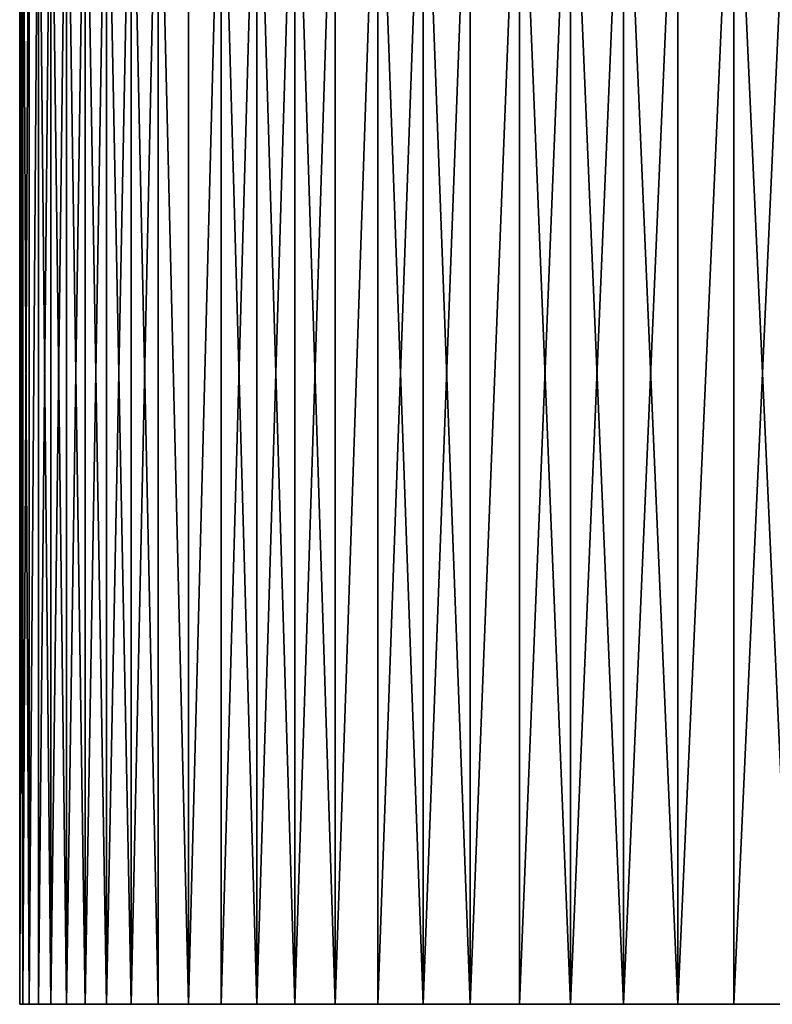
# Model space of a CAD drawing. Header units: millimetres. Extents: x 0 to 3270, y -325 to 325.
# Tile 201 of 256: x 1655 to 1658, y -41 to -37. Entities that reach past the tile are written whole.
import ezdxf

# ---------------------------------------------------------------- set-up
doc = ezdxf.new("R2010")
doc.units = ezdxf.units.MM
doc.layers.add('M6_A2_1660_793', color=7, linetype='Continuous')
doc.layers.add('M6_A2_1660_823', color=7, linetype='Continuous')

# ---------------------------------------------------------------- blocks, each defined once
blk = doc.blocks.new('M6_A2_1660_793')
at = {"layer": 'M6_A2_1660_793'}
for points in [[(1655.0016, -36, 792.8753), (1655.014, -41, 792.6263), (1655.0016, -41, 792.8753)], [(1655.0016, -36, 792.8753), (1655.014, -36, 792.6263), (1655.014, -41, 792.6263)], [(1655.0016, -36, 793.1247), (1655.0016, -41, 792.8753), (1655.0016, -41, 793.1247)], [(1655.0016, -36, 793.1247), (1655.0016, -36, 792.8753), (1655.0016, -41, 792.8753)], [(1655.014, -36, 793.3737), (1655.0016, -41, 793.1247), (1655.014, -41, 793.3737)], [(1655.014, -36, 793.3737), (1655.0016, -36, 793.1247), (1655.0016, -41, 793.1247)], [(1655.014, -36, 792.6263), (1655.0388, -41, 792.3783), (1655.014, -41, 792.6263)], [(1655.014, -36, 792.6263), (1655.0388, -36, 792.3783), (1655.0388, -41, 792.3783)], [(1655.0388, -36, 793.6217), (1655.014, -41, 793.3737), (1655.0388, -41, 793.6217)], [(1655.0388, -36, 793.6217), (1655.014, -36, 793.3737), (1655.014, -41, 793.3737)], [(1655.076, -36, 792.1318), (1655.076, -41, 792.1318), (1655.0388, -41, 792.3783)], [(1655.0388, -36, 792.3783), (1655.076, -36, 792.1318), (1655.0388, -41, 792.3783)], [(1655.076, -36, 793.8682), (1655.0388, -41, 793.6217), (1655.076, -41, 793.8682)], [(1655.076, -36, 793.8682), (1655.0388, -36, 793.6217), (1655.0388, -41, 793.6217)], [(1655.076, -36, 792.1318), (1655.1254, -36, 791.8874), (1655.1254, -41, 791.8874)], [(1655.076, -36, 792.1318), (1655.1254, -41, 791.8874), (1655.076, -41, 792.1318)], [(1655.1254, -36, 794.1126), (1655.076, -41, 793.8682), (1655.1254, -41, 794.1126)], [(1655.1254, -36, 794.1126), (1655.076, -36, 793.8682), (1655.076, -41, 793.8682)], [(1655.1254, -36, 791.8874), (1655.1869, -36, 791.6458), (1655.1869, -41, 791.6458)], [(1655.1254, -36, 791.8874), (1655.1869, -41, 791.6458), (1655.1254, -41, 791.8874)], [(1655.1869, -36, 794.3542), (1655.1254, -41, 794.1126), (1655.1869, -41, 794.3542)], [(1655.1869, -36, 794.3542), (1655.1254, -36, 794.1126), (1655.1254, -41, 794.1126)], [(1655.1869, -36, 791.6458), (1655.2604, -36, 791.4076), (1655.2604, -41, 791.4076)], [(1655.1869, -36, 791.6458), (1655.2604, -41, 791.4076), (1655.1869, -41, 791.6458)], [(1655.2604, -36, 794.5924), (1655.1869, -41, 794.3542), (1655.2604, -41, 794.5924)], [(1655.2604, -36, 794.5924), (1655.1869, -36, 794.3542), (1655.1869, -41, 794.3542)], [(1655.2604, -36, 791.4076), (1655.3456, -36, 791.1733), (1655.3456, -41, 791.1733)], [(1655.2604, -36, 791.4076), (1655.3456, -41, 791.1733), (1655.2604, -41, 791.4076)], [(1655.3456, -36, 794.8267), (1655.2604, -41, 794.5924), (1655.3456, -41, 794.8267)], [(1655.3456, -36, 794.8267), (1655.2604, -36, 794.5924), (1655.2604, -41, 794.5924)], [(1655.3456, -36, 791.1733), (1655.4425, -41, 790.9436), (1655.3456, -41, 791.1733)], [(1655.3456, -36, 791.1733), (1655.4425, -36, 790.9436), (1655.4425, -41, 790.9436)], [(1655.4425, -36, 795.0564), (1655.3456, -41, 794.8267), (1655.4425, -41, 795.0564)], [(1655.4425, -36, 795.0564), (1655.3456, -36, 794.8267), (1655.3456, -41, 794.8267)], [(1655.4425, -36, 790.9436), (1655.5506, -41, 790.7189), (1655.4425, -41, 790.9436)], [(1655.4425, -36, 790.9436), (1655.5506, -36, 790.7189), (1655.5506, -41, 790.7189)], [(1655.5506, -36, 795.2811), (1655.4425, -41, 795.0564), (1655.5506, -41, 795.2811)], [(1655.5506, -36, 795.2811), (1655.4425, -36, 795.0564), (1655.4425, -41, 795.0564)], [(1655.5506, -36, 790.7189), (1655.6699, -41, 790.5), (1655.5506, -41, 790.7189)], [(1655.5506, -36, 790.7189), (1655.6699, -36, 790.5), (1655.6699, -41, 790.5)], [(1655.5506, -36, 795.2811), (1655.5506, -41, 795.2811), (1655.6699, -41, 795.5)], [(1655.6699, -36, 795.5), (1655.5506, -36, 795.2811), (1655.6699, -41, 795.5)], [(1655.7999, -36, 790.2873), (1655.7999, -41, 790.2873), (1655.6699, -41, 790.5)], [(1655.6699, -36, 790.5), (1655.7999, -36, 790.2873), (1655.6699, -41, 790.5)], [(1655.7999, -36, 795.7127), (1655.6699, -41, 795.5), (1655.7999, -41, 795.7127)], [(1655.7999, -36, 795.7127), (1655.6699, -36, 795.5), (1655.6699, -41, 795.5)], [(1655.7999, -36, 790.2873), (1655.9403, -41, 790.0813), (1655.7999, -41, 790.2873)], [(1655.7999, -36, 790.2873), (1655.9403, -36, 790.0813), (1655.9403, -41, 790.0813)], [(1655.9403, -36, 795.9187), (1655.7999, -41, 795.7127), (1655.9403, -41, 795.9187)], [(1655.9403, -36, 795.9187), (1655.7999, -36, 795.7127), (1655.7999, -41, 795.7127)], [(1655.9403, -36, 790.0813), (1656.0908, -41, 789.8826), (1655.9403, -41, 790.0813)], [(1655.9403, -36, 790.0813), (1656.0908, -36, 789.8826), (1656.0908, -41, 789.8826)], [(1656.0908, -36, 796.1174), (1655.9403, -41, 795.9187), (1656.0908, -41, 796.1174)], [(1656.0908, -36, 796.1174), (1655.9403, -36, 795.9187), (1655.9403, -41, 795.9187)], [(1656.0908, -36, 789.8826), (1656.2511, -41, 789.6916), (1656.0908, -41, 789.8826)], [(1656.0908, -36, 789.8826), (1656.2511, -36, 789.6916), (1656.2511, -41, 789.6916)], [(1656.2511, -36, 796.3084), (1656.0908, -41, 796.1174), (1656.2511, -41, 796.3084)], [(1656.2511, -36, 796.3084), (1656.0908, -36, 796.1174), (1656.0908, -41, 796.1174)], [(1656.4207, -36, 789.5088), (1656.4207, -41, 789.5088), (1656.2511, -41, 789.6916)], [(1656.2511, -36, 789.6916), (1656.4207, -36, 789.5088), (1656.2511, -41, 789.6916)], [(1656.4207, -36, 796.4912), (1656.2511, -41, 796.3084), (1656.4207, -41, 796.4912)], [(1656.4207, -36, 796.4912), (1656.2511, -36, 796.3084), (1656.2511, -41, 796.3084)], [(1656.4207, -36, 789.5088), (1656.5991, -41, 789.3347), (1656.4207, -41, 789.5088)], [(1656.4207, -36, 789.5088), (1656.5991, -36, 789.3347), (1656.5991, -41, 789.3347)], [(1656.5991, -36, 796.6653), (1656.4207, -41, 796.4912), (1656.5991, -41, 796.6653)], [(1656.5991, -36, 796.6653), (1656.4207, -36, 796.4912), (1656.4207, -41, 796.4912)], [(1656.5991, -36, 789.3347), (1656.7861, -41, 789.1698), (1656.5991, -41, 789.3347)], [(1656.5991, -36, 789.3347), (1656.7861, -36, 789.1698), (1656.7861, -41, 789.1698)], [(1656.7861, -36, 796.8302), (1656.5991, -36, 796.6653), (1656.5991, -41, 796.6653)], [(1656.7861, -36, 796.8302), (1656.5991, -41, 796.6653), (1656.7861, -41, 796.8302)], [(1656.981, -36, 789.0143), (1656.981, -41, 789.0143), (1656.7861, -41, 789.1698)], [(1656.7861, -36, 789.1698), (1656.981, -36, 789.0143), (1656.7861, -41, 789.1698)], [(1656.981, -36, 796.9857), (1656.7861, -36, 796.8302), (1656.7861, -41, 796.8302)], [(1656.981, -36, 796.9857), (1656.7861, -41, 796.8302), (1656.981, -41, 796.9857)], [(1656.981, -36, 789.0143), (1657.1834, -41, 788.8688), (1656.981, -41, 789.0143)], [(1656.981, -36, 789.0143), (1657.1834, -36, 788.8688), (1657.1834, -41, 788.8688)], [(1657.1834, -36, 797.1312), (1656.981, -36, 796.9857), (1656.981, -41, 796.9857)], [(1657.1834, -36, 797.1312), (1656.981, -41, 796.9857), (1657.1834, -41, 797.1312)], [(1657.1834, -36, 788.8688), (1657.3928, -41, 788.7335), (1657.1834, -41, 788.8688)], [(1657.1834, -36, 788.8688), (1657.3928, -36, 788.7335), (1657.3928, -41, 788.7335)], [(1657.3928, -36, 797.2665), (1657.1834, -36, 797.1312), (1657.1834, -41, 797.1312)], [(1657.3928, -36, 797.2665), (1657.1834, -41, 797.1312), (1657.3928, -41, 797.2665)], [(1657.3928, -36, 788.7335), (1657.6087, -36, 788.6089), (1657.6087, -41, 788.6089)], [(1657.3928, -36, 788.7335), (1657.6087, -41, 788.6089), (1657.3928, -41, 788.7335)], [(1657.6087, -36, 797.3911), (1657.3928, -36, 797.2665), (1657.3928, -41, 797.2665)], [(1657.6087, -36, 797.3911), (1657.3928, -41, 797.2665), (1657.6087, -41, 797.3911)], [(1657.8306, -36, 788.4952), (1657.8306, -41, 788.4952), (1657.6087, -41, 788.6089)], [(1657.6087, -36, 788.6089), (1657.8306, -36, 788.4952), (1657.6087, -41, 788.6089)], [(1657.8306, -36, 797.5048), (1657.6087, -36, 797.3911), (1657.6087, -41, 797.3911)], [(1657.8306, -36, 797.5048), (1657.6087, -41, 797.3911), (1657.8306, -41, 797.5048)], [(1657.8306, -36, 788.4952), (1658.0578, -36, 788.3926), (1658.0578, -41, 788.3926)], [(1657.8306, -36, 788.4952), (1658.0578, -41, 788.3926), (1657.8306, -41, 788.4952)], [(1658.0578, -36, 797.6074), (1657.8306, -36, 797.5048), (1657.8306, -41, 797.5048)], [(1658.0578, -36, 797.6074), (1657.8306, -41, 797.5048), (1658.0578, -41, 797.6074)], [(1655.5506, -41, 790.7189), (1655.0016, -41, 792.8753), (1655.3456, -41, 791.1733)], [(1655.2604, -41, 791.4076), (1655.0016, -41, 792.8753), (1655.1254, -41, 791.8874)], [(1655.1254, -41, 791.8874), (1655.0016, -41, 792.8753), (1655.0388, -41, 792.3783)], [(1655.3456, -41, 791.1733), (1655.0016, -41, 792.8753), (1655.2604, -41, 791.4076)], [(1655.0388, -41, 792.3783), (1655.0016, -41, 792.8753), (1655.014, -41, 792.6263)], [(1655.7999, -41, 790.2873), (1655.0016, -41, 793.1247), (1655.5506, -41, 790.7189)], [(1655.5506, -41, 790.7189), (1655.0016, -41, 793.1247), (1655.0016, -41, 792.8753)], [(1655.7999, -41, 790.2873), (1655.014, -41, 793.3737), (1655.0016, -41, 793.1247)], [(1655.7999, -41, 790.2873), (1655.076, -41, 793.8682), (1655.014, -41, 793.3737)], [(1655.014, -41, 793.3737), (1655.076, -41, 793.8682), (1655.0388, -41, 793.6217)], [(1655.1254, -41, 791.8874), (1655.0388, -41, 792.3783), (1655.076, -41, 792.1318)], [(1655.076, -41, 793.8682), (1655.1869, -41, 794.3542), (1655.1254, -41, 794.1126)], [(1655.076, -41, 793.8682), (1655.2604, -41, 794.5924), (1655.1869, -41, 794.3542)], [(1655.076, -41, 793.8682), (1655.3456, -41, 794.8267), (1655.2604, -41, 794.5924)], [(1655.076, -41, 793.8682), (1655.5506, -41, 795.2811), (1655.3456, -41, 794.8267)], [(1655.076, -41, 793.8682), (1655.9403, -41, 795.9187), (1655.5506, -41, 795.2811)], [(1655.7999, -41, 790.2873), (1655.9403, -41, 795.9187), (1655.076, -41, 793.8682)], [(1655.2604, -41, 791.4076), (1655.1254, -41, 791.8874), (1655.1869, -41, 791.6458)], [(1655.5506, -41, 790.7189), (1655.3456, -41, 791.1733), (1655.4425, -41, 790.9436)], [(1655.3456, -41, 794.8267), (1655.5506, -41, 795.2811), (1655.4425, -41, 795.0564)], [(1655.7999, -41, 790.2873), (1655.5506, -41, 790.7189), (1655.6699, -41, 790.5)], [(1655.5506, -41, 795.2811), (1655.9403, -41, 795.9187), (1655.6699, -41, 795.5)], [(1655.6699, -41, 795.5), (1655.9403, -41, 795.9187), (1655.7999, -41, 795.7127)], [(1656.0908, -41, 789.8826), (1655.7999, -41, 790.2873), (1655.9403, -41, 790.0813)], [(1656.0908, -41, 789.8826), (1655.9403, -41, 795.9187), (1655.7999, -41, 790.2873)], [(1655.9403, -41, 795.9187), (1656.4207, -41, 796.4912), (1656.0908, -41, 796.1174)], [(1655.9403, -41, 795.9187), (1656.5991, -41, 796.6653), (1656.4207, -41, 796.4912)], [(1656.0908, -41, 789.8826), (1656.5991, -41, 796.6653), (1655.9403, -41, 795.9187)], [(1656.4207, -41, 789.5088), (1656.0908, -41, 789.8826), (1656.2511, -41, 789.6916)], [(1656.0908, -41, 796.1174), (1656.4207, -41, 796.4912), (1656.2511, -41, 796.3084)], [(1656.4207, -41, 789.5088), (1656.5991, -41, 796.6653), (1656.0908, -41, 789.8826)], [(1656.5991, -41, 789.3347), (1656.5991, -41, 796.6653), (1656.4207, -41, 789.5088)], [(1656.7861, -41, 789.1698), (1656.981, -41, 789.0143), (1656.5991, -41, 789.3347)], [(1656.981, -41, 789.0143), (1656.5991, -41, 796.6653), (1656.5991, -41, 789.3347)], [(1656.5991, -41, 796.6653), (1656.981, -41, 796.9857), (1656.7861, -41, 796.8302)], [(1656.5991, -41, 796.6653), (1657.3928, -41, 797.2665), (1656.981, -41, 796.9857)], [(1656.981, -41, 789.0143), (1657.3928, -41, 797.2665), (1656.5991, -41, 796.6653)], [(1657.1834, -41, 788.8688), (1657.3928, -41, 788.7335), (1656.981, -41, 789.0143)], [(1656.981, -41, 796.9857), (1657.3928, -41, 797.2665), (1657.1834, -41, 797.1312)], [(1657.3928, -41, 788.7335), (1657.3928, -41, 797.2665), (1656.981, -41, 789.0143)], [(1657.6087, -41, 788.6089), (1657.8306, -41, 788.4952), (1657.3928, -41, 788.7335)], [(1657.3928, -41, 797.2665), (1657.8306, -41, 797.5048), (1657.6087, -41, 797.3911)], [(1657.8306, -41, 788.4952), (1657.8306, -41, 797.5048), (1657.3928, -41, 788.7335)], [(1657.3928, -41, 788.7335), (1657.8306, -41, 797.5048), (1657.3928, -41, 797.2665)], [(1658.0578, -41, 788.3926), (1658.0578, -41, 797.6074), (1657.8306, -41, 788.4952)], [(1657.8306, -41, 788.4952), (1658.0578, -41, 797.6074), (1657.8306, -41, 797.5048)]]:
    blk.add_3dface(points, dxfattribs=at)
blk = doc.blocks.new('M6_A2_1660_823')
at = {"layer": 'M6_A2_1660_823'}
for points in [[(1655.0016, -36, 822.8753), (1655.014, -41, 822.6263), (1655.0016, -41, 822.8753)], [(1655.0016, -36, 822.8753), (1655.014, -36, 822.6263), (1655.014, -41, 822.6263)], [(1655.0016, -36, 823.1247), (1655.0016, -41, 822.8753), (1655.0016, -41, 823.1247)], [(1655.0016, -36, 823.1247), (1655.0016, -36, 822.8753), (1655.0016, -41, 822.8753)], [(1655.014, -36, 823.3737), (1655.0016, -41, 823.1247), (1655.014, -41, 823.3737)], [(1655.014, -36, 823.3737), (1655.0016, -36, 823.1247), (1655.0016, -41, 823.1247)], [(1655.014, -36, 822.6263), (1655.0388, -41, 822.3783), (1655.014, -41, 822.6263)], [(1655.014, -36, 822.6263), (1655.0388, -36, 822.3783), (1655.0388, -41, 822.3783)], [(1655.0388, -36, 823.6217), (1655.014, -41, 823.3737), (1655.0388, -41, 823.6217)], [(1655.0388, -36, 823.6217), (1655.014, -36, 823.3737), (1655.014, -41, 823.3737)], [(1655.076, -36, 822.1318), (1655.076, -41, 822.1318), (1655.0388, -41, 822.3783)], [(1655.0388, -36, 822.3783), (1655.076, -36, 822.1318), (1655.0388, -41, 822.3783)], [(1655.076, -36, 823.8682), (1655.0388, -41, 823.6217), (1655.076, -41, 823.8682)], [(1655.076, -36, 823.8682), (1655.0388, -36, 823.6217), (1655.0388, -41, 823.6217)], [(1655.076, -36, 822.1318), (1655.1254, -36, 821.8874), (1655.1254, -41, 821.8874)], [(1655.076, -36, 822.1318), (1655.1254, -41, 821.8874), (1655.076, -41, 822.1318)], [(1655.1254, -36, 824.1126), (1655.076, -41, 823.8682), (1655.1254, -41, 824.1126)], [(1655.1254, -36, 824.1126), (1655.076, -36, 823.8682), (1655.076, -41, 823.8682)], [(1655.1254, -36, 821.8874), (1655.1869, -36, 821.6458), (1655.1869, -41, 821.6458)], [(1655.1254, -36, 821.8874), (1655.1869, -41, 821.6458), (1655.1254, -41, 821.8874)], [(1655.1869, -36, 824.3542), (1655.1254, -41, 824.1126), (1655.1869, -41, 824.3542)], [(1655.1869, -36, 824.3542), (1655.1254, -36, 824.1126), (1655.1254, -41, 824.1126)], [(1655.1869, -36, 821.6458), (1655.2604, -36, 821.4076), (1655.2604, -41, 821.4076)], [(1655.1869, -36, 821.6458), (1655.2604, -41, 821.4076), (1655.1869, -41, 821.6458)], [(1655.2604, -36, 824.5924), (1655.1869, -41, 824.3542), (1655.2604, -41, 824.5924)], [(1655.2604, -36, 824.5924), (1655.1869, -36, 824.3542), (1655.1869, -41, 824.3542)], [(1655.2604, -36, 821.4076), (1655.3456, -36, 821.1733), (1655.3456, -41, 821.1733)], [(1655.2604, -36, 821.4076), (1655.3456, -41, 821.1733), (1655.2604, -41, 821.4076)], [(1655.3456, -36, 824.8267), (1655.2604, -41, 824.5924), (1655.3456, -41, 824.8267)], [(1655.3456, -36, 824.8267), (1655.2604, -36, 824.5924), (1655.2604, -41, 824.5924)], [(1655.3456, -36, 821.1733), (1655.4425, -41, 820.9436), (1655.3456, -41, 821.1733)], [(1655.3456, -36, 821.1733), (1655.4425, -36, 820.9436), (1655.4425, -41, 820.9436)], [(1655.4425, -36, 825.0564), (1655.3456, -41, 824.8267), (1655.4425, -41, 825.0564)], [(1655.4425, -36, 825.0564), (1655.3456, -36, 824.8267), (1655.3456, -41, 824.8267)], [(1655.4425, -36, 820.9436), (1655.5506, -41, 820.7189), (1655.4425, -41, 820.9436)], [(1655.4425, -36, 820.9436), (1655.5506, -36, 820.7189), (1655.5506, -41, 820.7189)], [(1655.5506, -36, 825.2811), (1655.4425, -41, 825.0564), (1655.5506, -41, 825.2811)], [(1655.5506, -36, 825.2811), (1655.4425, -36, 825.0564), (1655.4425, -41, 825.0564)], [(1655.5506, -36, 820.7189), (1655.6699, -41, 820.5), (1655.5506, -41, 820.7189)], [(1655.5506, -36, 820.7189), (1655.6699, -36, 820.5), (1655.6699, -41, 820.5)], [(1655.5506, -36, 825.2811), (1655.5506, -41, 825.2811), (1655.6699, -41, 825.5)], [(1655.6699, -36, 825.5), (1655.5506, -36, 825.2811), (1655.6699, -41, 825.5)], [(1655.7999, -36, 820.2873), (1655.7999, -41, 820.2873), (1655.6699, -41, 820.5)], [(1655.6699, -36, 820.5), (1655.7999, -36, 820.2873), (1655.6699, -41, 820.5)], [(1655.7999, -36, 825.7127), (1655.6699, -41, 825.5), (1655.7999, -41, 825.7127)], [(1655.7999, -36, 825.7127), (1655.6699, -36, 825.5), (1655.6699, -41, 825.5)], [(1655.7999, -36, 820.2873), (1655.9403, -41, 820.0813), (1655.7999, -41, 820.2873)], [(1655.7999, -36, 820.2873), (1655.9403, -36, 820.0813), (1655.9403, -41, 820.0813)], [(1655.9403, -36, 825.9187), (1655.7999, -41, 825.7127), (1655.9403, -41, 825.9187)], [(1655.9403, -36, 825.9187), (1655.7999, -36, 825.7127), (1655.7999, -41, 825.7127)], [(1655.9403, -36, 820.0813), (1656.0908, -41, 819.8826), (1655.9403, -41, 820.0813)], [(1655.9403, -36, 820.0813), (1656.0908, -36, 819.8826), (1656.0908, -41, 819.8826)], [(1656.0908, -36, 826.1174), (1655.9403, -41, 825.9187), (1656.0908, -41, 826.1174)], [(1656.0908, -36, 826.1174), (1655.9403, -36, 825.9187), (1655.9403, -41, 825.9187)], [(1656.0908, -36, 819.8826), (1656.2511, -41, 819.6916), (1656.0908, -41, 819.8826)], [(1656.0908, -36, 819.8826), (1656.2511, -36, 819.6916), (1656.2511, -41, 819.6916)], [(1656.2511, -36, 826.3084), (1656.0908, -41, 826.1174), (1656.2511, -41, 826.3084)], [(1656.2511, -36, 826.3084), (1656.0908, -36, 826.1174), (1656.0908, -41, 826.1174)], [(1656.4207, -36, 819.5088), (1656.4207, -41, 819.5088), (1656.2511, -41, 819.6916)], [(1656.2511, -36, 819.6916), (1656.4207, -36, 819.5088), (1656.2511, -41, 819.6916)], [(1656.4207, -36, 826.4912), (1656.2511, -41, 826.3084), (1656.4207, -41, 826.4912)], [(1656.4207, -36, 826.4912), (1656.2511, -36, 826.3084), (1656.2511, -41, 826.3084)], [(1656.4207, -36, 819.5088), (1656.5991, -41, 819.3347), (1656.4207, -41, 819.5088)], [(1656.4207, -36, 819.5088), (1656.5991, -36, 819.3347), (1656.5991, -41, 819.3347)], [(1656.5991, -36, 826.6653), (1656.4207, -41, 826.4912), (1656.5991, -41, 826.6653)], [(1656.5991, -36, 826.6653), (1656.4207, -36, 826.4912), (1656.4207, -41, 826.4912)], [(1656.5991, -36, 819.3347), (1656.7861, -41, 819.1698), (1656.5991, -41, 819.3347)], [(1656.5991, -36, 819.3347), (1656.7861, -36, 819.1698), (1656.7861, -41, 819.1698)], [(1656.7861, -36, 826.8302), (1656.5991, -36, 826.6653), (1656.5991, -41, 826.6653)], [(1656.7861, -36, 826.8302), (1656.5991, -41, 826.6653), (1656.7861, -41, 826.8302)], [(1656.981, -36, 819.0143), (1656.981, -41, 819.0143), (1656.7861, -41, 819.1698)], [(1656.7861, -36, 819.1698), (1656.981, -36, 819.0143), (1656.7861, -41, 819.1698)], [(1656.981, -36, 826.9857), (1656.7861, -36, 826.8302), (1656.7861, -41, 826.8302)], [(1656.981, -36, 826.9857), (1656.7861, -41, 826.8302), (1656.981, -41, 826.9857)], [(1656.981, -36, 819.0143), (1657.1834, -41, 818.8688), (1656.981, -41, 819.0143)], [(1656.981, -36, 819.0143), (1657.1834, -36, 818.8688), (1657.1834, -41, 818.8688)], [(1657.1834, -36, 827.1312), (1656.981, -36, 826.9857), (1656.981, -41, 826.9857)], [(1657.1834, -36, 827.1312), (1656.981, -41, 826.9857), (1657.1834, -41, 827.1312)], [(1657.1834, -36, 818.8688), (1657.3928, -41, 818.7335), (1657.1834, -41, 818.8688)], [(1657.1834, -36, 818.8688), (1657.3928, -36, 818.7335), (1657.3928, -41, 818.7335)], [(1657.3928, -36, 827.2665), (1657.1834, -36, 827.1312), (1657.1834, -41, 827.1312)], [(1657.3928, -36, 827.2665), (1657.1834, -41, 827.1312), (1657.3928, -41, 827.2665)], [(1657.3928, -36, 818.7335), (1657.6087, -36, 818.6089), (1657.6087, -41, 818.6089)], [(1657.3928, -36, 818.7335), (1657.6087, -41, 818.6089), (1657.3928, -41, 818.7335)], [(1657.6087, -36, 827.3911), (1657.3928, -36, 827.2665), (1657.3928, -41, 827.2665)], [(1657.6087, -36, 827.3911), (1657.3928, -41, 827.2665), (1657.6087, -41, 827.3911)], [(1657.8306, -36, 818.4952), (1657.8306, -41, 818.4952), (1657.6087, -41, 818.6089)], [(1657.6087, -36, 818.6089), (1657.8306, -36, 818.4952), (1657.6087, -41, 818.6089)], [(1657.8306, -36, 827.5048), (1657.6087, -36, 827.3911), (1657.6087, -41, 827.3911)], [(1657.8306, -36, 827.5048), (1657.6087, -41, 827.3911), (1657.8306, -41, 827.5048)], [(1657.8306, -36, 818.4952), (1658.0578, -36, 818.3926), (1658.0578, -41, 818.3926)], [(1657.8306, -36, 818.4952), (1658.0578, -41, 818.3926), (1657.8306, -41, 818.4952)], [(1658.0578, -36, 827.6074), (1657.8306, -36, 827.5048), (1657.8306, -41, 827.5048)], [(1658.0578, -36, 827.6074), (1657.8306, -41, 827.5048), (1658.0578, -41, 827.6074)], [(1655.5506, -41, 820.7189), (1655.0016, -41, 822.8753), (1655.3456, -41, 821.1733)], [(1655.2604, -41, 821.4076), (1655.0016, -41, 822.8753), (1655.1254, -41, 821.8874)], [(1655.1254, -41, 821.8874), (1655.0016, -41, 822.8753), (1655.0388, -41, 822.3783)], [(1655.3456, -41, 821.1733), (1655.0016, -41, 822.8753), (1655.2604, -41, 821.4076)], [(1655.0388, -41, 822.3783), (1655.0016, -41, 822.8753), (1655.014, -41, 822.6263)], [(1655.7999, -41, 820.2873), (1655.0016, -41, 823.1247), (1655.5506, -41, 820.7189)], [(1655.5506, -41, 820.7189), (1655.0016, -41, 823.1247), (1655.0016, -41, 822.8753)], [(1655.7999, -41, 820.2873), (1655.014, -41, 823.3737), (1655.0016, -41, 823.1247)], [(1655.7999, -41, 820.2873), (1655.076, -41, 823.8682), (1655.014, -41, 823.3737)], [(1655.014, -41, 823.3737), (1655.076, -41, 823.8682), (1655.0388, -41, 823.6217)], [(1655.1254, -41, 821.8874), (1655.0388, -41, 822.3783), (1655.076, -41, 822.1318)], [(1655.076, -41, 823.8682), (1655.1869, -41, 824.3542), (1655.1254, -41, 824.1126)], [(1655.076, -41, 823.8682), (1655.2604, -41, 824.5924), (1655.1869, -41, 824.3542)], [(1655.076, -41, 823.8682), (1655.3456, -41, 824.8267), (1655.2604, -41, 824.5924)], [(1655.076, -41, 823.8682), (1655.5506, -41, 825.2811), (1655.3456, -41, 824.8267)], [(1655.076, -41, 823.8682), (1655.9403, -41, 825.9187), (1655.5506, -41, 825.2811)], [(1655.7999, -41, 820.2873), (1655.9403, -41, 825.9187), (1655.076, -41, 823.8682)], [(1655.2604, -41, 821.4076), (1655.1254, -41, 821.8874), (1655.1869, -41, 821.6458)], [(1655.5506, -41, 820.7189), (1655.3456, -41, 821.1733), (1655.4425, -41, 820.9436)], [(1655.3456, -41, 824.8267), (1655.5506, -41, 825.2811), (1655.4425, -41, 825.0564)], [(1655.7999, -41, 820.2873), (1655.5506, -41, 820.7189), (1655.6699, -41, 820.5)], [(1655.5506, -41, 825.2811), (1655.9403, -41, 825.9187), (1655.6699, -41, 825.5)], [(1655.6699, -41, 825.5), (1655.9403, -41, 825.9187), (1655.7999, -41, 825.7127)], [(1656.0908, -41, 819.8826), (1655.7999, -41, 820.2873), (1655.9403, -41, 820.0813)], [(1656.0908, -41, 819.8826), (1655.9403, -41, 825.9187), (1655.7999, -41, 820.2873)], [(1655.9403, -41, 825.9187), (1656.4207, -41, 826.4912), (1656.0908, -41, 826.1174)], [(1655.9403, -41, 825.9187), (1656.5991, -41, 826.6653), (1656.4207, -41, 826.4912)], [(1656.0908, -41, 819.8826), (1656.5991, -41, 826.6653), (1655.9403, -41, 825.9187)], [(1656.4207, -41, 819.5088), (1656.0908, -41, 819.8826), (1656.2511, -41, 819.6916)], [(1656.0908, -41, 826.1174), (1656.4207, -41, 826.4912), (1656.2511, -41, 826.3084)], [(1656.4207, -41, 819.5088), (1656.5991, -41, 826.6653), (1656.0908, -41, 819.8826)], [(1656.5991, -41, 819.3347), (1656.5991, -41, 826.6653), (1656.4207, -41, 819.5088)], [(1656.7861, -41, 819.1698), (1656.981, -41, 819.0143), (1656.5991, -41, 819.3347)], [(1656.981, -41, 819.0143), (1656.5991, -41, 826.6653), (1656.5991, -41, 819.3347)], [(1656.5991, -41, 826.6653), (1656.981, -41, 826.9857), (1656.7861, -41, 826.8302)], [(1656.5991, -41, 826.6653), (1657.3928, -41, 827.2665), (1656.981, -41, 826.9857)], [(1656.981, -41, 819.0143), (1657.3928, -41, 827.2665), (1656.5991, -41, 826.6653)], [(1657.1834, -41, 818.8688), (1657.3928, -41, 818.7335), (1656.981, -41, 819.0143)], [(1656.981, -41, 826.9857), (1657.3928, -41, 827.2665), (1657.1834, -41, 827.1312)], [(1657.3928, -41, 818.7335), (1657.3928, -41, 827.2665), (1656.981, -41, 819.0143)], [(1657.6087, -41, 818.6089), (1657.8306, -41, 818.4952), (1657.3928, -41, 818.7335)], [(1657.3928, -41, 827.2665), (1657.8306, -41, 827.5048), (1657.6087, -41, 827.3911)], [(1657.8306, -41, 818.4952), (1657.8306, -41, 827.5048), (1657.3928, -41, 818.7335)], [(1657.3928, -41, 818.7335), (1657.8306, -41, 827.5048), (1657.3928, -41, 827.2665)], [(1658.0578, -41, 818.3926), (1658.0578, -41, 827.6074), (1657.8306, -41, 818.4952)], [(1657.8306, -41, 818.4952), (1658.0578, -41, 827.6074), (1657.8306, -41, 827.5048)]]:
    blk.add_3dface(points, dxfattribs=at)

msp = doc.modelspace()

# ---------------------------------------------------------------- block references
at = {"layer": 'M6_A2_1660_793'}
msp.add_blockref('M6_A2_1660_793', (0, 0), dxfattribs=at)
at = {"layer": 'M6_A2_1660_823'}
msp.add_blockref('M6_A2_1660_823', (0, 0), dxfattribs=at)

doc.saveas('drawing.dxf')
